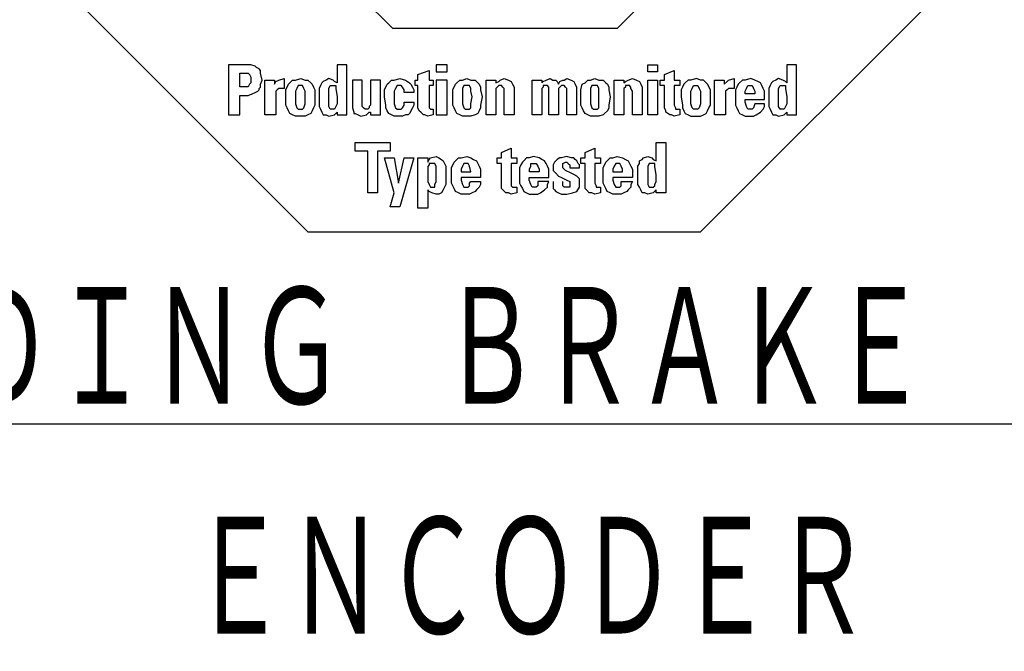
# Model space of a CAD drawing. Header units: millimetres. Extents: x 0 to 1300, y 0 to 891.
# Tile 87 of 133: x 232 to 310, y 719 to 769. Entities that reach past the tile are written whole.
import ezdxf

# ---------------------------------------------------------------- set-up
doc = ezdxf.new("R2010")
doc.units = ezdxf.units.MM
doc.header["$LTSCALE"] = 0.545669
doc.layers.add('NoLayerName_001', color=7, linetype='Continuous')
doc.styles.get("Standard").update_dxf_attribs({"font": 'txt', "bigfont": 'extfont2'})
doc.dimstyles.get("Standard").update_dxf_attribs({"dimtxt": 2.5, "dimasz": 2.5, "dimexe": 1, "dimexo": 1, "dimtad": 1, "dimdec": 3, "dimzin": 0, "dimdsep": 46, "dimtxsty": 'Standard', "dimcen": 2.5, "dimadec": 3, "dimazin": 0, "dimtfac": 0.75, "dimtdec": 3, "dimtmove": 0, "dimatfit": 3, "dimfxl": 1, "dimarcsym": 0})

# ---------------------------------------------------------------- blocks, each defined once
blk = doc.blocks.new('ETC_0001')
at = {"color": 7, "linetype": 'Continuous', "lineweight": 25}
for p, q in [((0.478, 0.882), (0.478, 1.36)), ((0.478, 1.36), (0.735, 1.36)), ((0.735, 1.36), (0.735, 0.037)), ((0, 0.735), (0.037, 0.809)), ((0.037, 0.882), (0.11, 0.919)), ((0.037, 0.809), (0.037, 0.882)), ((0.11, 0.919), (0.147, 0.956)), ((0.147, 0.956), (0.257, 0.993)), ((0.257, 0.993), (0.368, 0.956)), ((0.368, 0.956), (0.404, 0.919)), ((0.404, 0.919), (0.478, 0.882)), ((0, 0.662), (0, 0.735)), ((0, 0.515), (0, 0.662)), ((0, 0.331), (0, 0.515)), ((0, 0.257), (0, 0.331)), ((0.037, 0.184), (0, 0.257)), ((0.074, 0.11), (0.037, 0.184)), ((0.11, 0.037), (0.074, 0.11)), ((0.184, 0.037), (0.11, 0.037)), ((0.257, 0), (0.184, 0.037)), ((0.404, 0.037), (0.257, 0)), ((0.441, 0.074), (0.404, 0.037)), ((0.478, 0.11), (0.441, 0.074)), ((0.478, 0.037), (0.478, 0.11)), ((0.735, 0.037), (0.478, 0.037))]:
    blk.add_line(p, q, dxfattribs=at)
blk = doc.blocks.new('ETC_0002')
at = {"color": 7, "linetype": 'Continuous', "lineweight": 25}
for p, q in [((0.037, 0.625), (0, 0.551)), ((0, 0.551), (0, 0.331)), ((0.11, 0.625), (0.037, 0.625)), ((0.184, 0.625), (0.11, 0.625)), ((0.184, 0.551), (0.184, 0.625)), ((0.221, 0.331), (0.184, 0.551)), ((0, 0.331), (0, 0.147)), ((0.221, 0.147), (0.221, 0.331)), ((0, 0.147), (0, 0.074)), ((0, 0.074), (0.037, 0)), ((0.037, 0), (0.11, 0)), ((0.11, 0), (0.147, 0)), ((0.147, 0), (0.184, 0.037)), ((0.184, 0.074), (0.221, 0.147)), ((0.184, 0.037), (0.184, 0.074))]:
    blk.add_line(p, q, dxfattribs=at)
blk = doc.blocks.new('ETC_0003')
at = {"color": 7, "linetype": 'Continuous', "lineweight": 25}
for p, q in [((0, 0.699), (0.074, 0.846)), ((0.074, 0.846), (0.11, 0.882)), ((0.11, 0.882), (0.184, 0.956)), ((0.184, 0.956), (0.257, 0.956)), ((0.257, 0.956), (0.368, 0.993)), ((0.368, 0.993), (0.515, 0.956)), ((0.515, 0.956), (0.588, 0.919)), ((0.588, 0.919), (0.662, 0.882)), ((0.662, 0.882), (0.699, 0.809)), ((0.699, 0.809), (0.735, 0.735)), ((0, 0.515), (0, 0.699)), ((0.735, 0.735), (0.772, 0.662)), ((0.772, 0.662), (0.772, 0.441)), ((0, 0.294), (0, 0.515)), ((0.037, 0.221), (0, 0.294)), ((0.257, 0.441), (0.257, 0.368)), ((0.772, 0.441), (0.257, 0.441)), ((0.257, 0.368), (0.294, 0.257)), ((0.478, 0.294), (0.478, 0.331)), ((0.478, 0.331), (0.772, 0.331)), ((0.478, 0.221), (0.478, 0.294)), ((0.772, 0.331), (0.735, 0.257)), ((0.074, 0.147), (0.037, 0.221)), ((0.11, 0.074), (0.074, 0.147)), ((0.184, 0.037), (0.11, 0.074)), ((0.257, 0), (0.184, 0.037)), ((0.368, 0), (0.257, 0)), ((0.294, 0.257), (0.331, 0.184)), ((0.331, 0.184), (0.368, 0.184)), ((0.368, 0.184), (0.441, 0.184)), ((0.478, 0), (0.368, 0)), ((0.441, 0.184), (0.478, 0.221)), ((0.551, 0.037), (0.478, 0)), ((0.625, 0.074), (0.551, 0.037)), ((0.662, 0.11), (0.625, 0.074)), ((0.699, 0.147), (0.662, 0.11)), ((0.735, 0.184), (0.699, 0.147)), ((0.735, 0.257), (0.735, 0.184))]:
    blk.add_line(p, q, dxfattribs=at)
blk = doc.blocks.new('ETC_0004')
at = {"color": 7, "linetype": 'Continuous', "lineweight": 25}
for p, q in [((0.037, 0.147), (0, 0.074)), ((0, 0.074), (0, 0)), ((0.074, 0.221), (0.037, 0.147)), ((0.11, 0.221), (0.074, 0.221)), ((0.184, 0.221), (0.11, 0.221)), ((0.221, 0.147), (0.184, 0.221)), ((0.257, 0.074), (0.221, 0.147)), ((0.257, 0), (0.257, 0.074)), ((0, 0), (0.257, 0))]:
    blk.add_line(p, q, dxfattribs=at)
blk = doc.blocks.new('ETC_0005')
at = {"color": 7, "linetype": 'Continuous', "lineweight": 25}
for p, q in [((0.11, 1.103), (0.368, 1.213)), ((0.11, 0.956), (0.11, 1.103)), ((0.368, 1.213), (0.368, 0.956)), ((0, 0.956), (0.11, 0.956)), ((0, 0.809), (0, 0.956)), ((0.11, 0.809), (0, 0.809)), ((0.11, 0.221), (0.11, 0.809)), ((0.368, 0.956), (0.515, 0.956)), ((0.515, 0.809), (0.368, 0.809)), ((0.368, 0.809), (0.368, 0.294)), ((0.515, 0.956), (0.515, 0.809)), ((0.368, 0.294), (0.404, 0.221)), ((0.11, 0.147), (0.11, 0.221)), ((0.147, 0.11), (0.11, 0.147)), ((0.221, 0.037), (0.147, 0.11)), ((0.294, 0.037), (0.221, 0.037)), ((0.368, 0), (0.294, 0.037)), ((0.515, 0.037), (0.368, 0)), ((0.404, 0.221), (0.404, 0.184)), ((0.404, 0.184), (0.478, 0.184)), ((0.478, 0.184), (0.515, 0.184)), ((0.515, 0.184), (0.515, 0.037))]:
    blk.add_line(p, q, dxfattribs=at)
blk = doc.blocks.new('ETC_0006')
at = {"color": 7, "linetype": 'Continuous', "lineweight": 25}
for p, q in [((0.037, 0.846), (0, 0.772)), ((0.074, 0.882), (0.037, 0.846)), ((0.11, 0.919), (0.074, 0.882)), ((0.184, 0.956), (0.11, 0.919)), ((0.221, 0.956), (0.184, 0.956)), ((0.368, 0.993), (0.221, 0.956)), ((0.257, 0.809), (0.331, 0.846)), ((0.257, 0.735), (0.257, 0.809)), ((0.331, 0.846), (0.368, 0.846)), ((0.478, 0.956), (0.368, 0.993)), ((0.368, 0.846), (0.404, 0.809)), ((0.404, 0.809), (0.441, 0.772)), ((0.551, 0.956), (0.478, 0.956)), ((0.588, 0.919), (0.551, 0.956)), ((0.625, 0.882), (0.588, 0.919)), ((0.662, 0.809), (0.625, 0.882)), ((0.699, 0.772), (0.662, 0.809)), ((0, 0.772), (0, 0.699)), ((0, 0.699), (0, 0.625)), ((0, 0.625), (0.037, 0.588)), ((0.037, 0.588), (0.074, 0.551)), ((0.074, 0.551), (0.147, 0.478)), ((0.257, 0.699), (0.257, 0.735)), ((0.331, 0.625), (0.257, 0.699)), ((0.478, 0.551), (0.331, 0.625)), ((0.441, 0.772), (0.441, 0.699)), ((0.441, 0.699), (0.699, 0.699)), ((0.551, 0.515), (0.478, 0.551)), ((0.699, 0.699), (0.699, 0.772)), ((0, 0.331), (0, 0.221)), ((0.147, 0.478), (0.221, 0.441)), ((0.221, 0.441), (0.368, 0.368)), ((0.257, 0.257), (0.257, 0.331)), ((0.368, 0.368), (0.441, 0.331)), ((0.441, 0.331), (0.441, 0.257)), ((0.625, 0.478), (0.551, 0.515)), ((0.662, 0.441), (0.625, 0.478)), ((0.699, 0.404), (0.662, 0.441)), ((0.699, 0.294), (0.699, 0.404)), ((0.699, 0.184), (0.699, 0.294)), ((0, 0.221), (0, 0.147)), ((0, 0.147), (0.037, 0.11)), ((0.037, 0.11), (0.074, 0.074)), ((0.074, 0.074), (0.147, 0.037)), ((0.147, 0.037), (0.221, 0)), ((0.221, 0), (0.368, 0)), ((0.257, 0.221), (0.257, 0.257)), ((0.294, 0.184), (0.257, 0.221)), ((0.368, 0.184), (0.294, 0.184)), ((0.441, 0.184), (0.368, 0.184)), ((0.368, 0), (0.515, 0.037)), ((0.441, 0.257), (0.441, 0.221)), ((0.441, 0.221), (0.441, 0.184)), ((0.515, 0.037), (0.625, 0.074)), ((0.625, 0.074), (0.699, 0.184))]:
    blk.add_line(p, q, dxfattribs=at)
blk = doc.blocks.new('ETC_0007')
at = {"color": 7, "linetype": 'Continuous', "lineweight": 25}
for p, q in [((0.074, 0.846), (0.037, 0.772)), ((0.11, 0.882), (0.074, 0.846)), ((0.184, 0.956), (0.11, 0.882)), ((0.257, 0.956), (0.184, 0.956)), ((0.368, 0.993), (0.257, 0.956)), ((0.515, 0.956), (0.368, 0.993)), ((0.588, 0.919), (0.515, 0.956)), ((0.662, 0.882), (0.588, 0.919)), ((0.699, 0.809), (0.662, 0.882)), ((0.735, 0.735), (0.699, 0.809)), ((0.037, 0.772), (0, 0.699)), ((0, 0.699), (0, 0.515)), ((0.772, 0.662), (0.735, 0.735)), ((0.772, 0.441), (0.772, 0.662)), ((0, 0.515), (0, 0.294)), ((0, 0.294), (0.037, 0.221)), ((0.257, 0.368), (0.257, 0.441)), ((0.257, 0.441), (0.772, 0.441)), ((0.294, 0.257), (0.257, 0.368)), ((0.772, 0.331), (0.478, 0.331)), ((0.478, 0.331), (0.478, 0.221)), ((0.735, 0.257), (0.772, 0.331)), ((0.037, 0.221), (0.074, 0.147)), ((0.074, 0.147), (0.11, 0.074)), ((0.11, 0.074), (0.184, 0.037)), ((0.184, 0.037), (0.257, 0)), ((0.257, 0), (0.368, 0)), ((0.331, 0.184), (0.294, 0.257)), ((0.368, 0.184), (0.331, 0.184)), ((0.441, 0.184), (0.368, 0.184)), ((0.368, 0), (0.478, 0)), ((0.478, 0.221), (0.441, 0.184)), ((0.478, 0), (0.551, 0.037)), ((0.551, 0.037), (0.662, 0.11)), ((0.662, 0.11), (0.735, 0.184)), ((0.735, 0.184), (0.735, 0.257))]:
    blk.add_line(p, q, dxfattribs=at)
blk = doc.blocks.new('ETC_0008')
at = {"color": 7, "linetype": 'Continuous', "lineweight": 25}
for p, q in [((0, 0.074), (0.037, 0.147)), ((0, 0), (0, 0.074)), ((0.037, 0.147), (0.037, 0.221)), ((0.037, 0.221), (0.074, 0.221)), ((0.074, 0.221), (0.11, 0.221)), ((0.11, 0.221), (0.184, 0.221)), ((0.184, 0.221), (0.221, 0.147)), ((0.221, 0.147), (0.257, 0.074)), ((0.257, 0.074), (0.257, 0)), ((0.257, 0), (0, 0))]:
    blk.add_line(p, q, dxfattribs=at)
blk = doc.blocks.new('ETC_0009')
at = {"color": 7, "linetype": 'Continuous', "lineweight": 25}
for p, q in [((0.11, 1.103), (0.368, 1.213)), ((0.11, 0.956), (0.11, 1.103)), ((0.368, 1.213), (0.368, 0.956)), ((0, 0.956), (0.11, 0.956)), ((0, 0.809), (0, 0.956)), ((0.11, 0.809), (0, 0.809)), ((0.11, 0.221), (0.11, 0.809)), ((0.368, 0.956), (0.515, 0.956)), ((0.515, 0.809), (0.368, 0.809)), ((0.368, 0.809), (0.368, 0.294)), ((0.515, 0.956), (0.515, 0.809)), ((0.368, 0.294), (0.368, 0.221)), ((0.11, 0.147), (0.11, 0.221)), ((0.147, 0.11), (0.11, 0.147)), ((0.221, 0.037), (0.147, 0.11)), ((0.294, 0.037), (0.221, 0.037)), ((0.368, 0), (0.294, 0.037)), ((0.368, 0.221), (0.404, 0.184)), ((0.515, 0.037), (0.368, 0)), ((0.404, 0.184), (0.441, 0.184)), ((0.441, 0.184), (0.515, 0.184)), ((0.515, 0.184), (0.515, 0.037))]:
    blk.add_line(p, q, dxfattribs=at)
blk = doc.blocks.new('ETC_0010')
at = {"color": 7, "linetype": 'Continuous', "lineweight": 25}
for p, q in [((0, 0.699), (0.074, 0.846)), ((0.074, 0.846), (0.11, 0.882)), ((0.11, 0.882), (0.184, 0.956)), ((0.184, 0.956), (0.257, 0.956)), ((0.257, 0.956), (0.404, 0.993)), ((0.404, 0.993), (0.515, 0.956)), ((0.515, 0.956), (0.588, 0.919)), ((0.588, 0.919), (0.662, 0.882)), ((0.662, 0.882), (0.699, 0.809)), ((0.699, 0.809), (0.735, 0.735)), ((0, 0.515), (0, 0.699)), ((0.735, 0.735), (0.772, 0.662)), ((0.772, 0.662), (0.772, 0.441)), ((0, 0.294), (0, 0.515)), ((0.037, 0.221), (0, 0.294)), ((0.257, 0.441), (0.257, 0.368)), ((0.772, 0.441), (0.257, 0.441)), ((0.257, 0.368), (0.294, 0.257)), ((0.478, 0.294), (0.515, 0.331)), ((0.478, 0.221), (0.478, 0.294)), ((0.515, 0.331), (0.772, 0.331)), ((0.772, 0.331), (0.772, 0.257)), ((0.074, 0.147), (0.037, 0.221)), ((0.11, 0.074), (0.074, 0.147)), ((0.184, 0.037), (0.11, 0.074)), ((0.257, 0), (0.184, 0.037)), ((0.404, 0), (0.257, 0)), ((0.294, 0.257), (0.331, 0.184)), ((0.331, 0.184), (0.404, 0.184)), ((0.404, 0.184), (0.441, 0.184)), ((0.478, 0), (0.404, 0)), ((0.441, 0.184), (0.478, 0.221)), ((0.551, 0.037), (0.478, 0)), ((0.625, 0.074), (0.551, 0.037)), ((0.662, 0.11), (0.625, 0.074)), ((0.699, 0.147), (0.662, 0.11)), ((0.735, 0.184), (0.699, 0.147)), ((0.772, 0.257), (0.735, 0.184))]:
    blk.add_line(p, q, dxfattribs=at)
blk = doc.blocks.new('ETC_0011')
at = {"color": 7, "linetype": 'Continuous', "lineweight": 25}
for p, q in [((0.037, 0.147), (0, 0.074)), ((0, 0.074), (0, 0)), ((0.074, 0.221), (0.037, 0.147)), ((0.147, 0.221), (0.074, 0.221)), ((0.184, 0.221), (0.147, 0.221)), ((0.221, 0.147), (0.184, 0.221)), ((0.257, 0), (0.221, 0.147)), ((0, 0), (0.257, 0))]:
    blk.add_line(p, q, dxfattribs=at)
blk = doc.blocks.new('ETC_0012')
at = {"color": 7, "linetype": 'Continuous', "lineweight": 25}
for p, q in [((0, 0), (0, 1.324)), ((0, 1.324), (0.257, 1.324)), ((0.257, 1.324), (0.257, 1.213)), ((0.294, 1.287), (0.331, 1.324)), ((0.331, 1.324), (0.478, 1.36)), ((0.478, 1.36), (0.551, 1.324)), ((0.551, 1.324), (0.625, 1.287)), ((0.257, 1.213), (0.294, 1.287)), ((0.625, 1.287), (0.662, 1.25)), ((0.662, 1.25), (0.699, 1.176)), ((0.699, 1.176), (0.735, 1.103)), ((0.735, 1.103), (0.735, 0.993)), ((0.735, 0.993), (0.735, 0.846)), ((0.735, 0.846), (0.735, 0.699)), ((0.699, 0.551), (0.662, 0.478)), ((0.735, 0.625), (0.699, 0.551)), ((0.735, 0.699), (0.735, 0.625)), ((0.294, 0.441), (0.257, 0.478)), ((0.257, 0.478), (0.257, 0)), ((0.368, 0.404), (0.294, 0.441)), ((0.478, 0.368), (0.368, 0.404)), ((0.551, 0.368), (0.478, 0.368)), ((0.625, 0.404), (0.551, 0.368)), ((0.662, 0.478), (0.625, 0.404)), ((0.257, 0), (0, 0))]:
    blk.add_line(p, q, dxfattribs=at)
blk = doc.blocks.new('ETC_0013')
at = {"color": 7, "linetype": 'Continuous', "lineweight": 25}
for p, q in [((0.037, 0.588), (0, 0.551)), ((0, 0.551), (0, 0.331)), ((0.11, 0.625), (0.037, 0.625)), ((0.037, 0.625), (0.037, 0.588)), ((0.184, 0.625), (0.11, 0.625)), ((0.221, 0.551), (0.184, 0.625)), ((0.221, 0.331), (0.221, 0.551)), ((0, 0.331), (0, 0.147)), ((0.221, 0.147), (0.221, 0.331)), ((0, 0.147), (0.037, 0.074)), ((0.037, 0.074), (0.074, 0)), ((0.074, 0), (0.11, 0)), ((0.11, 0), (0.184, 0)), ((0.184, 0.074), (0.221, 0.147)), ((0.184, 0), (0.184, 0.074))]:
    blk.add_line(p, q, dxfattribs=at)
blk = doc.blocks.new('ETC_0014')
at = {"color": 7, "linetype": 'Continuous', "lineweight": 25}
for p, q in [((0.257, 0.368), (0, 1.287)), ((0, 1.287), (0.257, 1.287)), ((0.257, 1.287), (0.368, 0.625)), ((0.368, 0.625), (0.515, 1.287)), ((0.772, 1.287), (0.404, 0)), ((0.515, 1.287), (0.772, 1.287)), ((0.147, 0), (0.257, 0.368)), ((0.404, 0), (0.147, 0))]:
    blk.add_line(p, q, dxfattribs=at)
blk = doc.blocks.new('ETC_0015')
at = {"color": 7, "linetype": 'Continuous', "lineweight": 25}
for p, q in [((0, 1.103), (0, 1.324)), ((0, 1.324), (0.919, 1.324)), ((0.919, 1.324), (0.919, 1.103)), ((0.331, 1.103), (0, 1.103)), ((0.331, 0), (0.331, 1.103)), ((0.919, 1.103), (0.588, 1.103)), ((0.588, 1.103), (0.588, 0)), ((0.588, 0), (0.331, 0))]:
    blk.add_line(p, q, dxfattribs=at)
blk = doc.blocks.new('ETC_0016')
at = {"color": 7, "linetype": 'Continuous', "lineweight": 25}
for p, q in [((0.735, 1.36), (0.478, 1.36)), ((0.478, 1.36), (0.478, 0.882)), ((0.735, 0.037), (0.735, 1.36)), ((0.037, 0.809), (0, 0.735)), ((0.074, 0.882), (0.037, 0.809)), ((0.11, 0.919), (0.074, 0.882)), ((0.184, 0.956), (0.11, 0.919)), ((0.257, 0.993), (0.184, 0.956)), ((0.368, 0.956), (0.257, 0.993)), ((0.441, 0.919), (0.368, 0.956)), ((0.478, 0.882), (0.441, 0.919)), ((0, 0.735), (0, 0.662)), ((0, 0.662), (0, 0.515)), ((0, 0.515), (0, 0.331)), ((0, 0.331), (0, 0.257)), ((0, 0.257), (0.037, 0.184)), ((0.037, 0.184), (0.074, 0.11)), ((0.074, 0.11), (0.11, 0.037)), ((0.11, 0.037), (0.184, 0.037)), ((0.184, 0.037), (0.257, 0)), ((0.257, 0), (0.404, 0.037)), ((0.404, 0.037), (0.441, 0.074)), ((0.441, 0.074), (0.478, 0.11)), ((0.478, 0.11), (0.478, 0.037)), ((0.478, 0.037), (0.735, 0.037))]:
    blk.add_line(p, q, dxfattribs=at)
blk = doc.blocks.new('ETC_0017')
at = {"color": 7, "linetype": 'Continuous', "lineweight": 25}
for p, q in [((0, 0.551), (0.037, 0.625)), ((0, 0.331), (0, 0.551)), ((0.037, 0.625), (0.11, 0.625)), ((0.11, 0.625), (0.184, 0.625)), ((0.184, 0.625), (0.184, 0.588)), ((0.184, 0.588), (0.184, 0.551)), ((0.184, 0.551), (0.221, 0.331)), ((0, 0.147), (0, 0.331)), ((0.221, 0.331), (0.221, 0.147)), ((0, 0.074), (0, 0.147)), ((0.037, 0), (0, 0.074)), ((0.184, 0.074), (0.147, 0)), ((0.221, 0.147), (0.184, 0.074)), ((0.11, 0), (0.037, 0)), ((0.147, 0), (0.11, 0))]:
    blk.add_line(p, q, dxfattribs=at)
blk = doc.blocks.new('ETC_0018')
at = {"color": 7, "linetype": 'Continuous', "lineweight": 25}
for p, q in [((0.074, 0.846), (0.037, 0.772)), ((0.11, 0.882), (0.074, 0.846)), ((0.184, 0.956), (0.11, 0.882)), ((0.257, 0.956), (0.184, 0.956)), ((0.404, 0.993), (0.257, 0.956)), ((0.515, 0.956), (0.404, 0.993)), ((0.588, 0.919), (0.515, 0.956)), ((0.662, 0.882), (0.588, 0.919)), ((0.699, 0.809), (0.662, 0.882)), ((0.735, 0.735), (0.699, 0.809)), ((0.037, 0.772), (0, 0.699)), ((0, 0.699), (0, 0.515)), ((0.772, 0.662), (0.735, 0.735)), ((0.772, 0.441), (0.772, 0.662)), ((0, 0.515), (0, 0.294)), ((0, 0.294), (0.037, 0.221)), ((0.257, 0.368), (0.257, 0.441)), ((0.257, 0.441), (0.772, 0.441)), ((0.294, 0.257), (0.257, 0.368)), ((0.515, 0.331), (0.478, 0.221)), ((0.772, 0.331), (0.515, 0.331)), ((0.772, 0.257), (0.772, 0.331)), ((0.037, 0.221), (0.074, 0.147)), ((0.074, 0.147), (0.11, 0.074)), ((0.11, 0.074), (0.184, 0.037)), ((0.184, 0.037), (0.257, 0)), ((0.257, 0), (0.404, 0)), ((0.331, 0.184), (0.294, 0.257)), ((0.404, 0.184), (0.331, 0.184)), ((0.441, 0.184), (0.404, 0.184)), ((0.404, 0), (0.478, 0)), ((0.478, 0.221), (0.441, 0.184)), ((0.478, 0), (0.551, 0.037)), ((0.551, 0.037), (0.662, 0.11)), ((0.662, 0.11), (0.735, 0.184)), ((0.735, 0.184), (0.772, 0.257))]:
    blk.add_line(p, q, dxfattribs=at)
blk = doc.blocks.new('ETC_0019')
at = {"color": 7, "linetype": 'Continuous', "lineweight": 25}
for p, q in [((0, 0.074), (0.037, 0.147)), ((0, 0), (0, 0.074)), ((0.037, 0.147), (0.074, 0.221)), ((0.074, 0.221), (0.147, 0.221)), ((0.147, 0.221), (0.184, 0.221)), ((0.184, 0.221), (0.221, 0.147)), ((0.221, 0.147), (0.257, 0.074)), ((0.257, 0.074), (0.257, 0)), ((0.257, 0), (0, 0))]:
    blk.add_line(p, q, dxfattribs=at)
blk = doc.blocks.new('ETC_0020')
at = {"color": 7, "linetype": 'Continuous', "lineweight": 25}
for p, q in [((0, 0), (0, 0.919)), ((0, 0.919), (0.257, 0.919)), ((0.257, 0.919), (0.257, 0.809)), ((0.257, 0.809), (0.331, 0.882)), ((0.331, 0.882), (0.368, 0.919)), ((0.368, 0.919), (0.515, 0.956)), ((0.515, 0.956), (0.515, 0.699)), ((0.331, 0.662), (0.294, 0.625)), ((0.294, 0.625), (0.294, 0.588)), ((0.294, 0.588), (0.294, 0.478)), ((0.368, 0.699), (0.331, 0.662)), ((0.441, 0.699), (0.368, 0.699)), ((0.515, 0.699), (0.441, 0.699)), ((0.294, 0.478), (0.294, 0)), ((0.294, 0), (0, 0))]:
    blk.add_line(p, q, dxfattribs=at)
blk = doc.blocks.new('ETC_0021')
at = {"color": 7, "linetype": 'Continuous', "lineweight": 25}
for p, q in [((0.074, 0.846), (0.037, 0.772)), ((0.11, 0.882), (0.074, 0.846)), ((0.184, 0.956), (0.11, 0.882)), ((0.257, 0.956), (0.184, 0.956)), ((0.404, 0.993), (0.257, 0.956)), ((0.515, 0.956), (0.404, 0.993)), ((0.588, 0.956), (0.515, 0.956)), ((0.662, 0.882), (0.588, 0.956)), ((0.699, 0.846), (0.662, 0.882)), ((0.772, 0.699), (0.699, 0.846)), ((0.037, 0.772), (0, 0.699)), ((0, 0.699), (0, 0.515)), ((0.772, 0.515), (0.772, 0.699)), ((0, 0.515), (0.037, 0.294)), ((0.037, 0.294), (0.037, 0.221)), ((0.735, 0.221), (0.772, 0.294)), ((0.772, 0.294), (0.772, 0.515)), ((0.037, 0.221), (0.074, 0.147)), ((0.074, 0.147), (0.11, 0.074)), ((0.11, 0.074), (0.184, 0.037)), ((0.184, 0.037), (0.257, 0)), ((0.257, 0), (0.404, 0)), ((0.404, 0), (0.515, 0)), ((0.515, 0), (0.588, 0.037)), ((0.588, 0.037), (0.662, 0.074)), ((0.662, 0.074), (0.699, 0.147)), ((0.699, 0.147), (0.735, 0.221))]:
    blk.add_line(p, q, dxfattribs=at)
blk = doc.blocks.new('ETC_0022')
at = {"color": 7, "linetype": 'Continuous', "lineweight": 25}
for p, q in [((0, 0.478), (0.037, 0.551)), ((0.037, 0.551), (0.074, 0.625)), ((0.074, 0.625), (0.147, 0.625)), ((0.147, 0.625), (0.184, 0.625)), ((0.184, 0.625), (0.221, 0.551)), ((0.221, 0.551), (0.257, 0.478)), ((0, 0.331), (0, 0.478)), ((0, 0.147), (0, 0.331)), ((0.257, 0.478), (0.257, 0.331)), ((0.257, 0.331), (0.257, 0.147)), ((0.037, 0.037), (0, 0.147)), ((0.074, 0), (0.037, 0.037)), ((0.221, 0.037), (0.184, 0)), ((0.257, 0.147), (0.221, 0.037)), ((0.11, 0), (0.074, 0)), ((0.147, 0), (0.11, 0)), ((0.184, 0), (0.147, 0))]:
    blk.add_line(p, q, dxfattribs=at)
blk = doc.blocks.new('ETC_0023')
at = {"color": 7, "linetype": 'Continuous', "lineweight": 25}
for p, q in [((0.11, 1.103), (0.368, 1.213)), ((0.11, 0.956), (0.11, 1.103)), ((0.368, 1.213), (0.368, 0.956)), ((0, 0.956), (0.11, 0.956)), ((0, 0.809), (0, 0.956)), ((0.11, 0.809), (0, 0.809)), ((0.11, 0.221), (0.11, 0.809)), ((0.368, 0.956), (0.515, 0.956)), ((0.515, 0.809), (0.368, 0.809)), ((0.368, 0.809), (0.368, 0.294)), ((0.515, 0.956), (0.515, 0.809)), ((0.368, 0.294), (0.404, 0.221)), ((0.147, 0.147), (0.11, 0.221)), ((0.147, 0.11), (0.147, 0.147)), ((0.257, 0.037), (0.147, 0.11)), ((0.294, 0.037), (0.257, 0.037)), ((0.368, 0), (0.294, 0.037)), ((0.515, 0.037), (0.368, 0)), ((0.404, 0.221), (0.404, 0.184)), ((0.404, 0.184), (0.478, 0.184)), ((0.478, 0.184), (0.515, 0.184)), ((0.515, 0.184), (0.515, 0.037))]:
    blk.add_line(p, q, dxfattribs=at)
blk = doc.blocks.new('ETC_0024')
at = {"color": 7, "linetype": 'Continuous', "lineweight": 25}
for p, q in [((0, 0), (0, 0.184)), ((0, 0.184), (0.257, 0.184)), ((0.257, 0), (0, 0)), ((0.257, 0.184), (0.257, 0))]:
    blk.add_line(p, q, dxfattribs=at)
blk = doc.blocks.new('ETC_0025')
at = {"color": 7, "linetype": 'Continuous', "lineweight": 25}
for p, q in [((0, 0), (0, 0.919)), ((0, 0.919), (0.257, 0.919)), ((0.257, 0.919), (0.257, 0)), ((0.257, 0), (0, 0))]:
    blk.add_line(p, q, dxfattribs=at)
blk = doc.blocks.new('ETC_0026')
at = {"color": 7, "linetype": 'Continuous', "lineweight": 25}
for p, q in [((0, 0), (0, 0.919)), ((0, 0.919), (0.257, 0.919)), ((0.257, 0.919), (0.257, 0.846)), ((0.257, 0.846), (0.294, 0.882)), ((0.294, 0.882), (0.368, 0.919)), ((0.368, 0.919), (0.478, 0.956)), ((0.478, 0.956), (0.588, 0.919)), ((0.588, 0.919), (0.662, 0.882)), ((0.662, 0.882), (0.699, 0.809)), ((0.699, 0.809), (0.735, 0.735)), ((0.294, 0.735), (0.257, 0.699)), ((0.257, 0.699), (0.257, 0.625)), ((0.257, 0.625), (0.257, 0)), ((0.368, 0.772), (0.294, 0.772)), ((0.294, 0.772), (0.294, 0.735)), ((0.404, 0.772), (0.368, 0.772)), ((0.441, 0.735), (0.404, 0.772)), ((0.441, 0.699), (0.441, 0.735)), ((0.478, 0.625), (0.441, 0.699)), ((0.478, 0), (0.478, 0.625)), ((0.735, 0.735), (0.735, 0)), ((0.257, 0), (0, 0)), ((0.735, 0), (0.478, 0))]:
    blk.add_line(p, q, dxfattribs=at)
blk = doc.blocks.new('ETC_0027')
at = {"color": 7, "linetype": 'Continuous', "lineweight": 25}
for p, q in [((0, 0.699), (0.037, 0.846)), ((0.037, 0.846), (0.11, 0.882)), ((0.11, 0.882), (0.184, 0.956)), ((0.184, 0.956), (0.257, 0.956)), ((0.257, 0.956), (0.368, 0.993)), ((0.368, 0.993), (0.478, 0.956)), ((0.478, 0.956), (0.588, 0.956)), ((0.588, 0.956), (0.662, 0.882)), ((0.662, 0.882), (0.699, 0.846)), ((0.699, 0.846), (0.735, 0.772)), ((0, 0.515), (0, 0.699)), ((0.735, 0.772), (0.735, 0.699)), ((0.735, 0.699), (0.772, 0.515)), ((0, 0.294), (0, 0.515)), ((0.037, 0.221), (0, 0.294)), ((0.772, 0.515), (0.735, 0.294)), ((0.735, 0.294), (0.735, 0.221)), ((0.074, 0.147), (0.037, 0.221)), ((0.11, 0.074), (0.074, 0.147)), ((0.184, 0.037), (0.11, 0.074)), ((0.257, 0), (0.184, 0.037)), ((0.368, 0), (0.257, 0)), ((0.478, 0), (0.368, 0)), ((0.588, 0.037), (0.478, 0)), ((0.625, 0.074), (0.588, 0.037)), ((0.699, 0.147), (0.625, 0.074)), ((0.735, 0.221), (0.699, 0.147))]:
    blk.add_line(p, q, dxfattribs=at)
blk = doc.blocks.new('ETC_0028')
at = {"color": 7, "linetype": 'Continuous', "lineweight": 25}
for p, q in [((0.037, 0.625), (0, 0.551)), ((0, 0.551), (0, 0.478)), ((0.11, 0.625), (0.037, 0.625)), ((0.184, 0.625), (0.11, 0.625)), ((0.221, 0.551), (0.184, 0.625)), ((0.221, 0.478), (0.221, 0.551)), ((0, 0.478), (0, 0.331)), ((0, 0.331), (0, 0.147)), ((0.221, 0.331), (0.221, 0.478)), ((0.221, 0.147), (0.221, 0.331)), ((0, 0.147), (0.037, 0.037)), ((0.037, 0.037), (0.074, 0)), ((0.184, 0), (0.221, 0.037)), ((0.221, 0.037), (0.221, 0.147)), ((0.074, 0), (0.11, 0)), ((0.11, 0), (0.147, 0)), ((0.147, 0), (0.184, 0))]:
    blk.add_line(p, q, dxfattribs=at)
blk = doc.blocks.new('ETC_0029')
at = {"color": 7, "linetype": 'Continuous', "lineweight": 25}
for p, q in [((0, 0), (0, 0.919)), ((0, 0.919), (0.257, 0.919)), ((0.257, 0.919), (0.257, 0.846)), ((0.257, 0.846), (0.294, 0.882)), ((0.294, 0.882), (0.368, 0.919)), ((0.368, 0.919), (0.478, 0.956)), ((0.478, 0.956), (0.551, 0.919)), ((0.551, 0.919), (0.625, 0.919)), ((0.625, 0.919), (0.662, 0.882)), ((0.662, 0.882), (0.699, 0.809)), ((0.699, 0.809), (0.735, 0.882)), ((0.735, 0.882), (0.809, 0.919)), ((0.809, 0.919), (0.846, 0.919)), ((0.846, 0.919), (0.919, 0.956)), ((0.919, 0.956), (1.029, 0.919)), ((1.029, 0.919), (1.103, 0.882)), ((1.103, 0.882), (1.14, 0.809)), ((1.14, 0.809), (1.176, 0.735)), ((0.294, 0.735), (0.257, 0.699)), ((0.257, 0.699), (0.257, 0.625)), ((0.257, 0.625), (0.257, 0)), ((0.368, 0.772), (0.294, 0.772)), ((0.294, 0.772), (0.294, 0.735)), ((0.404, 0.772), (0.368, 0.772)), ((0.441, 0.735), (0.404, 0.772)), ((0.441, 0.699), (0.441, 0.735)), ((0.441, 0.625), (0.441, 0.699)), ((0.441, 0), (0.441, 0.625)), ((0.735, 0.735), (0.699, 0.699)), ((0.699, 0.699), (0.699, 0.625)), ((0.699, 0.625), (0.699, 0)), ((0.772, 0.772), (0.735, 0.735)), ((0.809, 0.772), (0.772, 0.772)), ((0.846, 0.772), (0.809, 0.772)), ((0.882, 0.735), (0.846, 0.772)), ((0.919, 0.699), (0.882, 0.735)), ((0.919, 0.625), (0.919, 0.699)), ((0.919, 0), (0.919, 0.625)), ((1.176, 0.735), (1.176, 0)), ((0.257, 0), (0, 0)), ((0.699, 0), (0.441, 0)), ((1.176, 0), (0.919, 0))]:
    blk.add_line(p, q, dxfattribs=at)
blk = doc.blocks.new('ETC_0030')
at = {"color": 7, "linetype": 'Continuous', "lineweight": 25}
for p, q in [((0, 0), (0, 0.919)), ((0, 0.919), (0.257, 0.919)), ((0.257, 0.919), (0.257, 0.846)), ((0.257, 0.846), (0.331, 0.882)), ((0.331, 0.882), (0.368, 0.919)), ((0.368, 0.919), (0.478, 0.956)), ((0.478, 0.956), (0.588, 0.919)), ((0.588, 0.919), (0.662, 0.882)), ((0.662, 0.882), (0.699, 0.809)), ((0.699, 0.809), (0.735, 0.735)), ((0.294, 0.735), (0.257, 0.699)), ((0.257, 0.699), (0.257, 0.625)), ((0.257, 0.625), (0.257, 0)), ((0.331, 0.772), (0.294, 0.735)), ((0.368, 0.772), (0.331, 0.772)), ((0.404, 0.772), (0.368, 0.772)), ((0.441, 0.735), (0.404, 0.772)), ((0.478, 0.699), (0.441, 0.735)), ((0.478, 0.625), (0.478, 0.699)), ((0.478, 0), (0.478, 0.625)), ((0.735, 0.735), (0.735, 0)), ((0.257, 0), (0, 0)), ((0.735, 0), (0.478, 0))]:
    blk.add_line(p, q, dxfattribs=at)
blk = doc.blocks.new('ETC_0031')
at = {"color": 7, "linetype": 'Continuous', "lineweight": 25}
for p, q in [((0, 0.699), (0.074, 0.846)), ((0.074, 0.846), (0.11, 0.882)), ((0.11, 0.882), (0.184, 0.956)), ((0.184, 0.956), (0.257, 0.956)), ((0.257, 0.956), (0.368, 0.993)), ((0.368, 0.993), (0.478, 0.956)), ((0.478, 0.956), (0.588, 0.956)), ((0.588, 0.956), (0.662, 0.882)), ((0.662, 0.882), (0.699, 0.846)), ((0.699, 0.846), (0.735, 0.772)), ((0, 0.515), (0, 0.699)), ((0.735, 0.772), (0.735, 0.699)), ((0.735, 0.699), (0.772, 0.515)), ((0, 0.294), (0, 0.515)), ((0.037, 0.221), (0, 0.294)), ((0.772, 0.515), (0.735, 0.294)), ((0.735, 0.294), (0.735, 0.221)), ((0.074, 0.147), (0.037, 0.221)), ((0.11, 0.074), (0.074, 0.147)), ((0.184, 0.037), (0.11, 0.074)), ((0.257, 0), (0.184, 0.037)), ((0.368, 0), (0.257, 0)), ((0.478, 0), (0.368, 0)), ((0.588, 0.037), (0.478, 0)), ((0.662, 0.074), (0.588, 0.037)), ((0.699, 0.147), (0.662, 0.074)), ((0.735, 0.221), (0.699, 0.147))]:
    blk.add_line(p, q, dxfattribs=at)
blk = doc.blocks.new('ETC_0032')
at = {"color": 7, "linetype": 'Continuous', "lineweight": 25}
for p, q in [((0.037, 0.625), (0, 0.551)), ((0, 0.551), (0, 0.478)), ((0.11, 0.625), (0.037, 0.625)), ((0.184, 0.625), (0.11, 0.625)), ((0.221, 0.551), (0.184, 0.625)), ((0.221, 0.478), (0.221, 0.551)), ((0, 0.478), (0, 0.331)), ((0, 0.331), (0, 0.147)), ((0.257, 0.331), (0.221, 0.478)), ((0.221, 0.147), (0.257, 0.331)), ((0, 0.147), (0.037, 0.037)), ((0.037, 0.037), (0.074, 0)), ((0.184, 0), (0.221, 0.037)), ((0.221, 0.037), (0.221, 0.147)), ((0.074, 0), (0.11, 0)), ((0.11, 0), (0.147, 0)), ((0.147, 0), (0.184, 0))]:
    blk.add_line(p, q, dxfattribs=at)
blk = doc.blocks.new('ETC_0033')
at = {"color": 7, "linetype": 'Continuous', "lineweight": 25}
for p, q in [((0, 0.184), (0, 0)), ((0.294, 0.184), (0, 0.184)), ((0, 0), (0.294, 0)), ((0.294, 0), (0.294, 0.184))]:
    blk.add_line(p, q, dxfattribs=at)
blk = doc.blocks.new('ETC_0034')
at = {"color": 7, "linetype": 'Continuous', "lineweight": 25}
for p, q in [((0.294, 0.919), (0, 0.919)), ((0, 0.919), (0, 0)), ((0.294, 0), (0.294, 0.919)), ((0, 0), (0.294, 0))]:
    blk.add_line(p, q, dxfattribs=at)
blk = doc.blocks.new('ETC_0035')
at = {"color": 7, "linetype": 'Continuous', "lineweight": 25}
for p, q in [((0.074, 1.103), (0.368, 1.213)), ((0.074, 0.956), (0.074, 1.103)), ((0.368, 1.213), (0.368, 0.956)), ((0, 0.956), (0.074, 0.956)), ((0, 0.809), (0, 0.956)), ((0.074, 0.809), (0, 0.809)), ((0.074, 0.221), (0.074, 0.809)), ((0.368, 0.956), (0.478, 0.956)), ((0.478, 0.809), (0.368, 0.809)), ((0.368, 0.809), (0.368, 0.294)), ((0.478, 0.956), (0.478, 0.809)), ((0.368, 0.294), (0.368, 0.221)), ((0.11, 0.147), (0.074, 0.221)), ((0.147, 0.11), (0.11, 0.147)), ((0.221, 0.037), (0.147, 0.11)), ((0.257, 0.037), (0.221, 0.037)), ((0.331, 0), (0.257, 0.037)), ((0.478, 0.037), (0.331, 0)), ((0.368, 0.221), (0.404, 0.184)), ((0.404, 0.184), (0.441, 0.184)), ((0.441, 0.184), (0.478, 0.184)), ((0.478, 0.184), (0.478, 0.037))]:
    blk.add_line(p, q, dxfattribs=at)
blk = doc.blocks.new('ETC_0036')
at = {"color": 7, "linetype": 'Continuous', "lineweight": 25}
for p, q in [((0, 0.699), (0.074, 0.846)), ((0.074, 0.846), (0.11, 0.882)), ((0.11, 0.882), (0.184, 0.956)), ((0.184, 0.956), (0.257, 0.956)), ((0.257, 0.956), (0.404, 0.993)), ((0.331, 0.809), (0.294, 0.735)), ((0.404, 0.809), (0.331, 0.809)), ((0.404, 0.993), (0.551, 0.956)), ((0.441, 0.809), (0.404, 0.809)), ((0.478, 0.772), (0.441, 0.809)), ((0.551, 0.956), (0.662, 0.882)), ((0.662, 0.882), (0.699, 0.846)), ((0.699, 0.846), (0.735, 0.772)), ((0, 0.515), (0, 0.699)), ((0.294, 0.735), (0.257, 0.662)), ((0.257, 0.662), (0.257, 0.515)), ((0.515, 0.699), (0.478, 0.772)), ((0.515, 0.625), (0.515, 0.699)), ((0.772, 0.625), (0.515, 0.625)), ((0.735, 0.772), (0.772, 0.699)), ((0.772, 0.699), (0.772, 0.625)), ((0.037, 0.294), (0, 0.515)), ((0.037, 0.221), (0.037, 0.294)), ((0.257, 0.515), (0.257, 0.331)), ((0.257, 0.331), (0.294, 0.221)), ((0.478, 0.221), (0.515, 0.294)), ((0.515, 0.294), (0.515, 0.368)), ((0.515, 0.368), (0.772, 0.368)), ((0.772, 0.294), (0.735, 0.221)), ((0.772, 0.368), (0.772, 0.294)), ((0.074, 0.147), (0.037, 0.221)), ((0.11, 0.074), (0.074, 0.147)), ((0.184, 0.037), (0.11, 0.074)), ((0.257, 0), (0.184, 0.037)), ((0.404, 0), (0.257, 0)), ((0.294, 0.221), (0.331, 0.184)), ((0.331, 0.184), (0.404, 0.184)), ((0.404, 0.184), (0.441, 0.184)), ((0.478, 0), (0.404, 0)), ((0.441, 0.184), (0.478, 0.221)), ((0.551, 0.037), (0.478, 0)), ((0.625, 0.037), (0.551, 0.037)), ((0.662, 0.074), (0.625, 0.037)), ((0.735, 0.221), (0.662, 0.074))]:
    blk.add_line(p, q, dxfattribs=at)
blk = doc.blocks.new('ETC_0037')
at = {"color": 7, "linetype": 'Continuous', "lineweight": 25}
for p, q in [((0.257, 0.956), (0, 0.956)), ((0, 0.956), (0, 0.221)), ((0.257, 0.294), (0.257, 0.956)), ((0.735, 0.956), (0.478, 0.956)), ((0.478, 0.956), (0.478, 0.294)), ((0.735, 0.221), (0.735, 0.956)), ((0.257, 0.257), (0.257, 0.294)), ((0.478, 0.294), (0.441, 0.257)), ((0, 0.221), (0.037, 0.11)), ((0.037, 0.11), (0.037, 0.074)), ((0.037, 0.074), (0.074, 0.074)), ((0.074, 0.074), (0.147, 0.037)), ((0.147, 0.037), (0.221, 0)), ((0.221, 0), (0.368, 0.037)), ((0.294, 0.221), (0.257, 0.257)), ((0.331, 0.184), (0.294, 0.221)), ((0.368, 0.184), (0.331, 0.184)), ((0.404, 0.184), (0.368, 0.184)), ((0.368, 0.037), (0.404, 0.074)), ((0.441, 0.221), (0.404, 0.184)), ((0.404, 0.074), (0.441, 0.11)), ((0.441, 0.257), (0.441, 0.221)), ((0.441, 0.11), (0.478, 0.11)), ((0.478, 0.11), (0.478, 0.037)), ((0.478, 0.037), (0.735, 0.037)), ((0.735, 0.037), (0.735, 0.221))]:
    blk.add_line(p, q, dxfattribs=at)
blk = doc.blocks.new('ETC_0038')
at = {"color": 7, "linetype": 'Continuous', "lineweight": 25}
for p, q in [((0.735, 1.36), (0.478, 1.36)), ((0.478, 1.36), (0.478, 0.882)), ((0.735, 0.037), (0.735, 1.36)), ((0.037, 0.809), (0, 0.735)), ((0.074, 0.882), (0.037, 0.809)), ((0.11, 0.919), (0.074, 0.882)), ((0.184, 0.956), (0.11, 0.919)), ((0.257, 0.993), (0.184, 0.956)), ((0.368, 0.956), (0.257, 0.993)), ((0.404, 0.919), (0.368, 0.956)), ((0.478, 0.882), (0.404, 0.919)), ((0, 0.735), (0, 0.662)), ((0, 0.662), (0, 0.515)), ((0, 0.515), (0, 0.331)), ((0, 0.331), (0, 0.257)), ((0, 0.257), (0.037, 0.184)), ((0.037, 0.184), (0.074, 0.11)), ((0.074, 0.11), (0.11, 0.037)), ((0.11, 0.037), (0.184, 0.037)), ((0.184, 0.037), (0.257, 0)), ((0.257, 0), (0.404, 0.037)), ((0.404, 0.037), (0.441, 0.074)), ((0.441, 0.074), (0.478, 0.11)), ((0.478, 0.11), (0.478, 0.037)), ((0.478, 0.037), (0.735, 0.037))]:
    blk.add_line(p, q, dxfattribs=at)
blk = doc.blocks.new('ETC_0039')
at = {"color": 7, "linetype": 'Continuous', "lineweight": 25}
for p, q in [((0, 0.551), (0.037, 0.625)), ((0, 0.331), (0, 0.551)), ((0.037, 0.625), (0.11, 0.625)), ((0.11, 0.625), (0.184, 0.625)), ((0.184, 0.625), (0.184, 0.588)), ((0.184, 0.588), (0.184, 0.551)), ((0.184, 0.551), (0.221, 0.331)), ((0, 0.147), (0, 0.331)), ((0.221, 0.331), (0.221, 0.147)), ((0, 0.074), (0, 0.147)), ((0.037, 0), (0, 0.074)), ((0.184, 0.074), (0.147, 0)), ((0.221, 0.147), (0.184, 0.074)), ((0.11, 0), (0.037, 0)), ((0.147, 0), (0.11, 0))]:
    blk.add_line(p, q, dxfattribs=at)
blk = doc.blocks.new('ETC_0040')
at = {"color": 7, "linetype": 'Continuous', "lineweight": 25}
for p, q in [((0, 0.699), (0.074, 0.846)), ((0.074, 0.846), (0.11, 0.882)), ((0.11, 0.882), (0.184, 0.956)), ((0.184, 0.956), (0.257, 0.956)), ((0.257, 0.956), (0.404, 0.993)), ((0.404, 0.993), (0.515, 0.956)), ((0.515, 0.956), (0.588, 0.956)), ((0.588, 0.956), (0.662, 0.882)), ((0.662, 0.882), (0.699, 0.846)), ((0.699, 0.846), (0.735, 0.772)), ((0, 0.515), (0, 0.699)), ((0.735, 0.772), (0.772, 0.699)), ((0.772, 0.699), (0.772, 0.515)), ((0, 0.294), (0, 0.515)), ((0.037, 0.221), (0, 0.294)), ((0.772, 0.294), (0.735, 0.221)), ((0.772, 0.515), (0.772, 0.294)), ((0.074, 0.147), (0.037, 0.221)), ((0.11, 0.074), (0.074, 0.147)), ((0.184, 0.037), (0.11, 0.074)), ((0.257, 0), (0.184, 0.037)), ((0.404, 0), (0.257, 0)), ((0.515, 0), (0.404, 0)), ((0.588, 0.037), (0.515, 0)), ((0.662, 0.074), (0.588, 0.037)), ((0.699, 0.147), (0.662, 0.074)), ((0.735, 0.221), (0.699, 0.147))]:
    blk.add_line(p, q, dxfattribs=at)
blk = doc.blocks.new('ETC_0041')
at = {"color": 7, "linetype": 'Continuous', "lineweight": 25}
for p, q in [((0.037, 0.551), (0, 0.478)), ((0.074, 0.625), (0.037, 0.551)), ((0.147, 0.625), (0.074, 0.625)), ((0.184, 0.625), (0.147, 0.625)), ((0.221, 0.551), (0.184, 0.625)), ((0.257, 0.478), (0.221, 0.551)), ((0, 0.478), (0, 0.331)), ((0, 0.331), (0, 0.147)), ((0.257, 0.331), (0.257, 0.478)), ((0.257, 0.147), (0.257, 0.331)), ((0, 0.147), (0.037, 0.037)), ((0.037, 0.037), (0.074, 0)), ((0.184, 0), (0.221, 0.037)), ((0.221, 0.037), (0.257, 0.147)), ((0.074, 0), (0.147, 0)), ((0.147, 0), (0.184, 0))]:
    blk.add_line(p, q, dxfattribs=at)
blk = doc.blocks.new('ETC_0042')
at = {"color": 7, "linetype": 'Continuous', "lineweight": 25}
for p, q in [((0, 0), (0, 0.919)), ((0, 0.919), (0.257, 0.919)), ((0.257, 0.919), (0.257, 0.809)), ((0.257, 0.809), (0.294, 0.882)), ((0.294, 0.882), (0.368, 0.919)), ((0.368, 0.919), (0.515, 0.956)), ((0.515, 0.956), (0.515, 0.699)), ((0.331, 0.662), (0.294, 0.625)), ((0.294, 0.625), (0.294, 0.588)), ((0.294, 0.588), (0.294, 0.478)), ((0.368, 0.699), (0.331, 0.662)), ((0.441, 0.699), (0.368, 0.699)), ((0.515, 0.699), (0.441, 0.699)), ((0.294, 0.478), (0.294, 0)), ((0.294, 0), (0, 0))]:
    blk.add_line(p, q, dxfattribs=at)
blk = doc.blocks.new('ETC_0043')
at = {"color": 7, "linetype": 'Continuous', "lineweight": 25}
for p, q in [((0.515, 1.324), (0, 1.324)), ((0, 1.324), (0, 0)), ((0.588, 1.324), (0.515, 1.324)), ((0.699, 1.287), (0.588, 1.324)), ((0.735, 1.25), (0.699, 1.287)), ((0.809, 1.213), (0.735, 1.25)), ((0.846, 1.176), (0.809, 1.213)), ((0.846, 1.103), (0.846, 1.176)), ((0.882, 0.919), (0.846, 1.103)), ((0.846, 0.809), (0.882, 0.919)), ((0.846, 0.735), (0.846, 0.809)), ((0.515, 0.515), (0.625, 0.551)), ((0.625, 0.551), (0.699, 0.588)), ((0.699, 0.588), (0.772, 0.625)), ((0.772, 0.625), (0.809, 0.662)), ((0.809, 0.699), (0.846, 0.735)), ((0.809, 0.662), (0.809, 0.699)), ((0.294, 0), (0.294, 0.515)), ((0.294, 0.515), (0.515, 0.515)), ((0, 0), (0.294, 0))]:
    blk.add_line(p, q, dxfattribs=at)
blk = doc.blocks.new('ETC_0044')
at = {"color": 7, "linetype": 'Continuous', "lineweight": 25}
for p, q in [((0, 0.368), (0.147, 0.368)), ((0, 0), (0, 0.368)), ((0.147, 0.368), (0.221, 0.368)), ((0.221, 0.368), (0.257, 0.331)), ((0.257, 0.331), (0.294, 0.257)), ((0.147, 0), (0, 0)), ((0.221, 0), (0.147, 0)), ((0.257, 0.074), (0.221, 0)), ((0.294, 0.11), (0.257, 0.074)), ((0.294, 0.257), (0.294, 0.184)), ((0.294, 0.184), (0.294, 0.11))]:
    blk.add_line(p, q, dxfattribs=at)
blk = doc.blocks.new('ETC_0055')
at = {"color": 7, "linetype": 'Continuous', "lineweight": 25}
for p, q in [((5.368, 12.243), (0, 12.243)), ((0, 12.243), (0, 7.316)), ((5.368, 9.559), (5.368, 12.243)), ((19.632, 12.243), (19.632, 9.559)), ((25, 12.243), (19.632, 12.243)), ((25, 7.316), (25, 12.243)), ((9.559, 5.368), (5.368, 9.559)), ((19.632, 9.559), (15.478, 5.368)), ((0, 7.316), (7.316, 0)), ((17.684, 0), (25, 7.316)), ((15.478, 5.368), (9.559, 5.368)), ((7.316, 0), (17.684, 0))]:
    blk.add_line(p, q, dxfattribs=at)
blk = doc.blocks.new('JZB_0007')
for name, p in [('ETC_0055', (0, 0)), ('ETC_0043', (5.221, 3.088)), ('ETC_0044', (5.515, 3.824)), ('ETC_0038', (7.61, 3.051)), ('ETC_0035', (10.147, 3.051)), ('ETC_0033', (10.699, 4.228)), ('ETC_0024', (16.287, 4.228)), ('ETC_0023', (16.618, 3.051)), ('ETC_0016', (19.485, 3.051)), ('ETC_0042', (6.176, 3.088)), ('ETC_0040', (6.728, 3.051)), ('ETC_0037', (8.493, 3.051)), ('ETC_0036', (9.338, 3.051)), ('ETC_0034', (10.699, 3.088)), ('ETC_0031', (11.14, 3.051)), ('ETC_0030', (12.022, 3.088)), ('ETC_0029', (13.235, 3.088)), ('ETC_0027', (14.522, 3.051)), ('ETC_0026', (15.404, 3.088)), ('ETC_0025', (16.287, 3.088)), ('ETC_0021', (17.169, 3.051)), ('ETC_0020', (18.051, 3.088)), ('ETC_0018', (18.603, 3.051)), ('ETC_0041', (6.985, 3.235)), ('ETC_0039', (7.868, 3.235)), ('ETC_0032', (11.397, 3.235)), ('ETC_0028', (14.779, 3.235)), ('ETC_0022', (17.426, 3.235)), ('ETC_0019', (18.86, 3.64)), ('ETC_0017', (19.743, 3.235)), ('ETC_0015', (8.566, 1.029)), ('ETC_0001', (16.029, 0.993)), ('ETC_0009', (12.316, 0.993)), ('ETC_0005', (14.522, 0.993)), ('ETC_0014', (9.338, 0.662)), ('ETC_0012', (10.221, 0.625)), ('ETC_0010', (11.103, 0.993)), ('ETC_0007', (12.904, 0.993)), ('ETC_0006', (13.787, 0.993)), ('ETC_0003', (15.11, 0.993)), ('ETC_0013', (10.478, 1.176)), ('ETC_0011', (11.36, 1.581)), ('ETC_0008', (13.162, 1.581)), ('ETC_0004', (15.368, 1.581)), ('ETC_0002', (16.287, 1.176))]:
    blk.add_blockref(name, p)

msp = doc.modelspace()

# ---------------------------------------------------------------- block references
at = {"layer": 'NoLayerName_001', "xscale": 3, "yscale": 3, "zscale": 3}
msp.add_blockref('JZB_0007', (232.7512, 752.1083), dxfattribs=at)

# ---------------------------------------------------------------- texts
at = {"layer": 'NoLayerName_001', "color": 3, "linetype": 'Continuous', "lineweight": 13, "char_height": 10.5, "attachment_point": 9, "line_spacing_factor": 0.6}
for s, insert in [('\\A1;\\W0.6667;ＨＯＬＤＩＮＧ\u3000ＢＲＡＫＥ', (303.819, 737.4681)), ('\\A1;\\W0.6667;ＥＮＣＯＤＥＲ', (299.264, 719.2482))]:
    msp.add_mtext(s, dxfattribs=dict(at, insert=insert))

# ---------------------------------------------------------------- leaders
at = {"layer": 'NoLayerName_001', "color": 3, "linetype": 'Continuous', "lineweight": 13, "annotation_type": 0, "has_hookline": 1, "hookline_direction": 1, "text_width": 108.9814}
msp.add_leader([(369.1345, 708.3465), (310.444, 736.8431), (304.444, 736.8431)], dimstyle='Standard', override={"dimtxt": 10.5, "dimasz": 6, "dimldrblk": 'OPEN30'}, dxfattribs=at)

doc.saveas('drawing.dxf')
